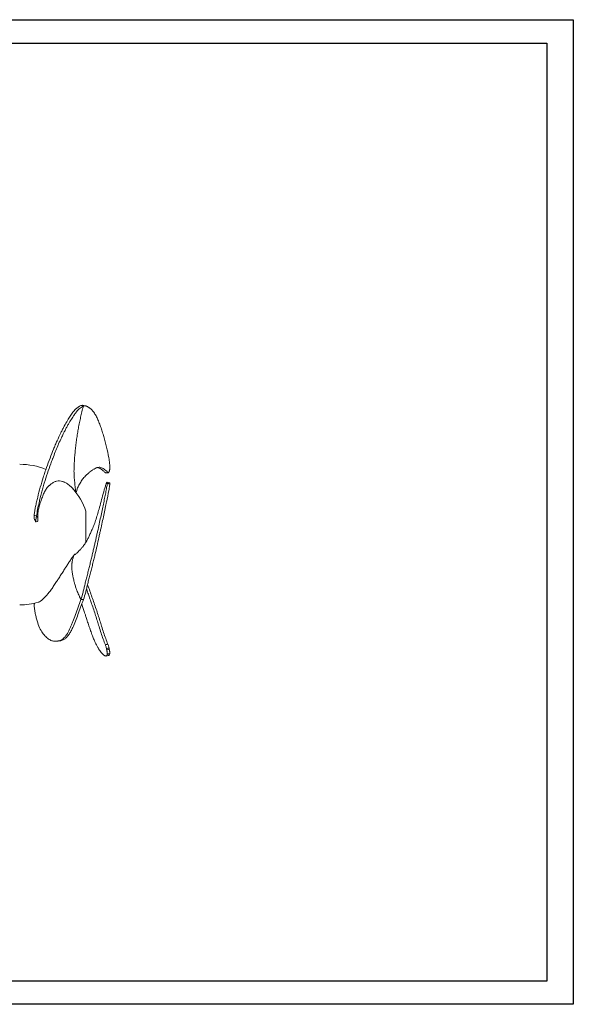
# Model space of a CAD drawing. Header units: millimetres. Extents: x 0 to 420, y 0 to 297.
# Tile 2 of 2: x 253 to 420, y 0 to 297. Entities that reach past the tile are written whole.
import ezdxf

# ---------------------------------------------------------------- set-up
doc = ezdxf.new("R2010")
doc.units = ezdxf.units.MM
doc.layers.add('AM_BOR', color=7, linetype='Continuous')

msp = doc.modelspace()

# ---------------------------------------------------------------- linework, layer by layer
at = {"color": 218, "linetype": 'Continuous', "lineweight": 30}
for p, q in [((7, 289.96), (412, 289.96)), ((412, 289.96), (412, 7)), ((412, 7), (7, 7))]:
    msp.add_line(p, q, dxfattribs=at)
at = {"color": 7, "linetype": 'Continuous', "lineweight": 15}
for p, q in [((278.94, 160.29), (279.7, 160.33)), ((269.98, 154.34), (269.86, 154.5)), ((272.97, 139.42), (272.97, 148.73)), ((257.32, 147.57), (258.03, 147.29)), ((257.76, 145.53), (258.03, 147.29)), ((269.59, 135.74), (269.55, 135.77)), ((279.01, 105.06), (279.78, 105.25))]:
    msp.add_line(p, q, dxfattribs=at)
at = {"color": 8, "linetype": 'Continuous', "lineweight": 15}
msp.add_line((257.32, 120.27), (257.45, 121.01), dxfattribs=at)
at = {"color": 7, "linetype": 'Continuous', "lineweight": 15, "flags": 128}
for points in [[(271.45, 180.61), (271.82, 180.5), (272.19, 180.39)], [(271.45, 122.14), (271.82, 122.11), (272.19, 122.08)]]:
    msp.add_lwpolyline(points, dxfattribs=at)
at = {"color": 7, "linetype": 'Continuous', "lineweight": 15}
for start, end in [(68.0575, 90), (19.37, 40.8865), (270, 285.3103)]:
    msp.add_arc((252.97, 141.69), 21.2, start, end, dxfattribs=at)
for points, knots in [([(271.45, 180.61), (270.84, 180.39), (270.32, 180), (269.55, 179.21), (269.29, 178.91), (268.91, 178.4), (268.78, 178.23), (268.51, 177.86), (268.38, 177.66), (267.97, 177.05), (267.68, 176.6), (267.09, 175.6), (266.77, 175.04), (266.27, 174.12), (266.1, 173.79), (265.75, 173.11), (265.57, 172.75), (265.01, 171.63), (264.63, 170.82), (264.06, 169.57), (263.88, 169.15), (263.52, 168.29), (263.34, 167.86), (262.81, 166.55), (262.47, 165.66), (261.77, 163.82), (261.42, 162.87), (260.9, 161.41), (260.73, 160.93), (260.4, 159.94), (260.24, 159.45), (259.76, 157.96), (259.47, 156.96), (258.9, 154.96), (258.64, 153.96), (258.28, 152.49), (258.16, 152.01), (257.95, 151.06), (257.85, 150.59), (257.66, 149.67), (257.57, 149.22), (257.46, 148.58), (257.42, 148.37), (257.36, 147.96), (257.34, 147.76), (257.32, 147.57)], [0, 0, 0, 0, 0.125, 0.125, 0.1875, 0.1875, 0.21875, 0.21875, 0.25, 0.25, 0.3125, 0.3125, 0.375, 0.375, 0.40625, 0.40625, 0.4375, 0.4375, 0.5, 0.5, 0.53125, 0.53125, 0.5625, 0.5625, 0.625, 0.625, 0.6875, 0.6875, 0.71875, 0.71875, 0.75, 0.75, 0.8125, 0.8125, 0.875, 0.875, 0.90625, 0.90625, 0.9375, 0.9375, 0.96875, 0.96875, 0.984375, 0.984375, 1, 1, 1, 1]), ([(272.19, 180.39), (271.29, 180.03), (270.48, 179.25), (269.56, 178), (268.9, 177.07), (268.14, 175.87), (267.17, 174.1), (266.79, 173.39), (266.44, 172.71), (266.08, 171.99), (265.46, 170.73), (264.98, 169.68), (264.61, 168.84), (264.01, 167.43), (263.42, 165.92), (262.73, 164.08), (262.17, 162.61), (261.65, 161.16), (260.99, 159.2), (260.52, 157.72), (260.09, 156.23), (259.81, 155.24), (259.54, 154.24), (259.16, 152.77), (258.59, 150.35), (258.23, 148.53), (258.03, 147.29)], [0, 0, 0, 0, 0.1875, 0.208309, 0.21875, 0.34375, 0.375, 0.40625, 0.412831, 0.4375, 0.46875, 0.515625, 0.51814, 0.53125, 0.620049, 0.625, 0.65625, 0.71875, 0.719215, 0.78125, 0.8125, 0.812555, 0.84375, 0.875, 0.906271, 1, 1, 1, 1]), ([(269.86, 154.5), (269.84, 154.79), (269.78, 155.36), (269.69, 156.21), (269.6, 157.05), (269.52, 157.89), (269.44, 158.73), (269.38, 159.57), (269.35, 160.41), (269.35, 161.25), (269.37, 162.09), (269.41, 162.94), (269.46, 163.78), (269.51, 164.62), (269.58, 165.46), (269.66, 166.3), (269.75, 167.14), (269.84, 167.98), (269.94, 168.81), (270.04, 169.65), (270.15, 170.49), (270.26, 171.32), (270.39, 172.15), (270.53, 172.98), (270.68, 173.81), (270.84, 174.64), (271.01, 175.47), (271.18, 176.29), (271.36, 177.12), (271.55, 177.94), (271.75, 178.76), (271.96, 179.58), (272.11, 180.12), (272.19, 180.39)], [0, 0, 0, 0, 0.0325177, 0.0637677, 0.0950177, 0.1262677, 0.1575177, 0.1887677, 0.2200177, 0.2512677, 0.2825177, 0.3137677, 0.3450177, 0.3762677, 0.4075177, 0.4387677, 0.4700177, 0.5012677, 0.5325177, 0.5637677, 0.5950177, 0.6262677, 0.6575177, 0.6887677, 0.7200177, 0.7512677, 0.7825177, 0.8137677, 0.8450177, 0.8762677, 0.9075177, 0.9387677, 0.9700177, 0.9700177, 0.9700177, 0.9700177]), ([(271.45, 180.61), (271.61, 180.65), (271.85, 180.72), (272.04, 180.66), (272.1, 180.64)], [0, 0, 0, 0, 0.668333, 1, 1, 1, 1]), ([(272.92, 180.47), (272.78, 180.5), (272.51, 180.56), (272.24, 180.63), (272.11, 180.66)], [0, 0, 0, 0, 0.500053, 1, 1, 1, 1]), ([(272.19, 180.39), (272.45, 180.49), (272.67, 180.51), (272.98, 180.46), (273.08, 180.43), (273.23, 180.37), (273.28, 180.34), (273.39, 180.29), (273.44, 180.26), (273.61, 180.17), (273.73, 180.1), (273.92, 179.98), (273.98, 179.94), (274.11, 179.84), (274.17, 179.79), (274.36, 179.64), (274.49, 179.53), (274.74, 179.29), (274.86, 179.16), (275.1, 178.88), (275.22, 178.73), (275.45, 178.41), (275.57, 178.23), (275.89, 177.7), (276.1, 177.32), (276.49, 176.51), (276.68, 176.09), (276.95, 175.41), (277.04, 175.18), (277.22, 174.72), (277.31, 174.48), (277.56, 173.76), (277.72, 173.27), (278.03, 172.26), (278.18, 171.75), (278.47, 170.71), (278.62, 170.19), (278.82, 169.4), (278.89, 169.13), (279.02, 168.6), (279.09, 168.34), (279.42, 167.03), (279.66, 166.01), (279.89, 164.6), (279.94, 164.31), (280.02, 163.73), (280.05, 163.44), (280.11, 162.86), (280.14, 162.58), (280.16, 162.3)], [0, 0, 0, 0, 0.0625, 0.0625, 0.09375, 0.09375, 0.109375, 0.109375, 0.125, 0.125, 0.15625, 0.15625, 0.171875, 0.171875, 0.1875, 0.1875, 0.21875, 0.21875, 0.25, 0.25, 0.28125, 0.28125, 0.3125, 0.3125, 0.375, 0.375, 0.4375, 0.4375, 0.46875, 0.46875, 0.5, 0.5, 0.5625, 0.5625, 0.625, 0.625, 0.6875, 0.6875, 0.71875, 0.71875, 0.75, 0.75, 0.875, 0.875, 0.90625, 0.90625, 0.9375, 0.9375, 0.9662483, 0.9662483, 0.9662483, 0.9662483]), ([(279.57, 160.39), (279.54, 160.43), (279.51, 160.46), (279.39, 160.59), (279.3, 160.68), (279.03, 160.95), (278.86, 161.11), (278.35, 161.53), (278.02, 161.74), (277.35, 161.99), (277.01, 162.03), (276.54, 161.95), (276.44, 161.93), (276.25, 161.87), (276.14, 161.83), (275.83, 161.7), (275.62, 161.59), (275.3, 161.41), (275.19, 161.34), (274.98, 161.2), (274.88, 161.13), (274.57, 160.91), (274.37, 160.75), (274.05, 160.48), (273.94, 160.39), (273.7, 160.18), (273.57, 160.07), (273.16, 159.72), (272.87, 159.46), (272.43, 158.99), (272.28, 158.83), (272, 158.47), (271.87, 158.29), (271.48, 157.7), (271.24, 157.3), (270.97, 156.85), (270.92, 156.76), (270.82, 156.59), (270.77, 156.5), (270.62, 156.24), (270.53, 156.05), (270.35, 155.6), (270.26, 155.33), (270.13, 154.78), (270.08, 154.55), (270.03, 154.28)], [0.0125389, 0.0125389, 0.0125389, 0.0125389, 0.0227239, 0.0227239, 0.0539739, 0.0539739, 0.1164739, 0.1164739, 0.2414739, 0.2414739, 0.3664739, 0.3664739, 0.3977239, 0.3977239, 0.4289739, 0.4289739, 0.4914739, 0.4914739, 0.5227239, 0.5227239, 0.5539739, 0.5539739, 0.6164739, 0.6164739, 0.6477239, 0.6477239, 0.6789739, 0.6789739, 0.7414739, 0.7414739, 0.7727239, 0.7727239, 0.8039739, 0.8039739, 0.8664739, 0.8664739, 0.8820989, 0.8820989, 0.8977239, 0.8977239, 0.9289739, 0.9289739, 0.9602239, 0.9602239, 0.978935, 0.978935, 0.978935, 0.978935]), ([(278.83, 160.34), (278.6, 160.55), (278.15, 160.98), (277.53, 161.48), (276.95, 161.77), (276.57, 161.9), (276.37, 161.88), (276.35, 161.88)], [0, 0, 0, 0, 0.258392, 0.515915, 0.772181, 0.978027, 1, 1, 1, 1]), ([(278.83, 160.34), (278.84, 160.34), (278.98, 160.35), (279.19, 160.36), (279.42, 160.38), (279.54, 160.39), (279.57, 160.39)], [0, 0, 0, 0, 0.04643, 0.54816, 0.865834, 1, 1, 1, 1]), ([(279.57, 160.39), (279.6, 160.36), (279.63, 160.34), (279.69, 160.33), (279.72, 160.33), (279.78, 160.36), (279.81, 160.39), (279.85, 160.44), (279.87, 160.46), (279.89, 160.51), (279.9, 160.54), (279.91, 160.57)], [0, 0, 0, 0, 0.25, 0.25, 0.5, 0.5, 0.75, 0.75, 0.875, 0.875, 1, 1, 1, 1]), ([(279.99, 160.79), (279.99, 160.78), (279.98, 160.78), (279.97, 160.75), (279.96, 160.72), (279.94, 160.66), (279.93, 160.62), (279.92, 160.58), (279.91, 160.57), (279.91, 160.57)], [0.3667389, 0.3667389, 0.3667389, 0.3667389, 0.3796943, 0.3796943, 0.4421943, 0.4421943, 0.5046943, 0.5046943, 0.5129555, 0.5129555, 0.5129555, 0.5129555]), ([(279.99, 160.79), (280.02, 160.87), (280.04, 160.96), (280.08, 161.13), (280.1, 161.19), (280.12, 161.31), (280.13, 161.38), (280.15, 161.51), (280.15, 161.58), (280.16, 161.72), (280.17, 161.79), (280.17, 161.93), (280.17, 162.01), (280.17, 162.15), (280.16, 162.23), (280.16, 162.3)], [0, 0, 0, 0, 0.25, 0.25, 0.375, 0.375, 0.5, 0.5, 0.625, 0.625, 0.75, 0.75, 0.875, 0.875, 1, 1, 1, 1]), ([(258.46, 146.83), (258.45, 146.98), (258.45, 147.13), (258.44, 147.42), (258.45, 147.56), (258.46, 147.99), (258.48, 148.27), (258.55, 148.83), (258.6, 149.1), (258.68, 149.5), (258.72, 149.64), (258.78, 149.9), (258.81, 150.03), (258.99, 150.67), (259.15, 151.16), (259.48, 152.11), (259.65, 152.57), (259.9, 153.23), (259.99, 153.45), (260.16, 153.87), (260.24, 154.08), (260.42, 154.48), (260.52, 154.67), (260.71, 155.04), (260.81, 155.21), (261.14, 155.71), (261.39, 156), (261.72, 156.33), (261.78, 156.39), (261.92, 156.51), (261.98, 156.57), (262.18, 156.75), (262.32, 156.85), (262.72, 157.16), (262.98, 157.34), (263.39, 157.55), (263.52, 157.61), (263.81, 157.72), (263.95, 157.76), (264.39, 157.86), (264.68, 157.89), (265.28, 157.86), (265.59, 157.81), (265.98, 157.69), (266.06, 157.67), (266.22, 157.61), (266.3, 157.58), (266.54, 157.47), (266.7, 157.39), (267.19, 157.12), (267.52, 156.9), (267.94, 156.56), (268.02, 156.49), (268.19, 156.34), (268.27, 156.27), (268.52, 156.03), (268.69, 155.86), (269.19, 155.33), (269.53, 154.94), (269.86, 154.5)], [0, 0, 0, 0, 0.015625, 0.015625, 0.03125, 0.03125, 0.0625, 0.0625, 0.09375, 0.09375, 0.109375, 0.109375, 0.125, 0.125, 0.1875, 0.1875, 0.25, 0.25, 0.28125, 0.28125, 0.3125, 0.3125, 0.34375, 0.34375, 0.375, 0.375, 0.4375, 0.4375, 0.453125, 0.453125, 0.46875, 0.46875, 0.5, 0.5, 0.5625, 0.5625, 0.59375, 0.59375, 0.625, 0.625, 0.6875, 0.6875, 0.75, 0.75, 0.765625, 0.765625, 0.78125, 0.78125, 0.8125, 0.8125, 0.875, 0.875, 0.890625, 0.890625, 0.90625, 0.90625, 0.9375, 0.9375, 1, 1, 1, 1]), ([(278.94, 160.31), (278.93, 160.3), (278.89, 160.28), (278.85, 160.32), (278.83, 160.34)], [0, 0, 0, 0, 0.3412287, 1, 1, 1, 1]), ([(279.16, 157.24), (279.17, 157.26), (279.18, 157.28), (279.19, 157.32), (279.2, 157.33), (279.22, 157.37), (279.22, 157.38), (279.23, 157.4), (279.24, 157.42), (279.25, 157.43)], [0, 0, 0, 0, 0.25, 0.25, 0.5, 0.5, 0.75, 0.75, 1, 1, 1, 1]), ([(279.4, 157.15), (279.41, 157.24), (279.41, 157.32), (279.41, 157.42), (279.41, 157.44), (279.4, 157.49), (279.4, 157.5), (279.38, 157.53), (279.37, 157.54), (279.35, 157.54), (279.34, 157.54), (279.31, 157.53), (279.3, 157.51), (279.27, 157.48), (279.26, 157.46), (279.25, 157.43)], [0, 0, 0, 0, 0.25, 0.25, 0.375, 0.375, 0.5, 0.5, 0.625, 0.625, 0.75, 0.75, 0.875, 0.875, 1, 1, 1, 1]), ([(280.12, 157.31), (280.1, 157.32), (279.84, 157.4), (279.59, 157.47), (279.36, 157.54)], [0, 0, 0, 0, 0.098819, 1, 1, 1, 1]), ([(278.83, 156.33), (278.6, 155.54), (278.15, 153.97), (277.53, 151.64), (276.95, 149.52), (276.41, 147.63), (275.89, 145.95), (275.31, 144.37), (274.71, 142.98), (274.17, 141.77), (273.7, 140.73), (273.21, 139.76), (272.6, 138.81), (271.94, 137.94), (271.33, 137.24), (270.83, 136.74), (270.41, 136.34), (270.05, 135.94), (269.82, 135.74), (269.67, 135.69), (269.61, 135.73), (269.59, 135.74)], [0, 0, 0, 0, 0.083513, 0.166745, 0.24957, 0.3161, 0.382377, 0.448869, 0.515803, 0.568479, 0.619271, 0.669418, 0.72173, 0.777246, 0.824323, 0.87062, 0.91434, 0.944097, 0.971838, 0.986443, 1, 1, 1, 1]), ([(271.45, 122.14), (271.69, 122.81), (271.9, 123.54), (272.19, 124.71), (272.29, 125.11), (272.43, 125.73), (272.48, 125.94), (272.58, 126.37), (272.63, 126.58), (272.74, 127.02), (272.8, 127.25), (272.91, 127.7), (272.97, 127.94), (273.08, 128.4), (273.14, 128.64), (273.27, 129.11), (273.33, 129.35), (273.45, 129.83), (273.51, 130.07), (273.63, 130.55), (273.7, 130.78), (273.81, 131.25), (273.87, 131.49), (273.99, 131.96), (274.05, 132.2), (274.17, 132.67), (274.22, 132.91), (274.34, 133.39), (274.4, 133.63), (274.51, 134.11), (274.57, 134.34), (274.68, 134.81), (274.73, 135.05), (274.84, 135.51), (274.89, 135.74), (275, 136.19), (275.05, 136.41), (275.2, 137.06), (275.3, 137.49), (275.5, 138.32), (275.59, 138.73), (275.78, 139.54), (275.87, 139.94), (276.05, 140.73), (276.13, 141.13), (276.31, 141.9), (276.39, 142.29), (276.64, 143.42), (276.8, 144.16), (277.11, 145.59), (277.26, 146.29), (277.55, 147.65), (277.69, 148.31), (277.96, 149.6), (278.09, 150.23), (278.29, 151.16), (278.35, 151.46), (278.47, 152.06), (278.53, 152.36), (278.71, 153.23), (278.82, 153.79), (278.98, 154.59), (279.03, 154.85), (279.12, 155.35), (279.16, 155.6), (279.24, 156.08), (279.28, 156.31), (279.34, 156.74), (279.37, 156.95), (279.4, 157.15)], [0, 0, 0, 0, 0.0625, 0.0625, 0.09375, 0.09375, 0.109375, 0.109375, 0.125, 0.125, 0.140625, 0.140625, 0.15625, 0.15625, 0.171875, 0.171875, 0.1875, 0.1875, 0.203125, 0.203125, 0.21875, 0.21875, 0.234375, 0.234375, 0.25, 0.25, 0.265625, 0.265625, 0.28125, 0.28125, 0.296875, 0.296875, 0.3125, 0.3125, 0.328125, 0.328125, 0.34375, 0.34375, 0.375, 0.375, 0.40625, 0.40625, 0.4375, 0.4375, 0.46875, 0.46875, 0.5, 0.5, 0.5625, 0.5625, 0.625, 0.625, 0.6875, 0.6875, 0.75, 0.75, 0.78125, 0.78125, 0.8125, 0.8125, 0.875, 0.875, 0.90625, 0.90625, 0.9375, 0.9375, 0.96875, 0.96875, 1, 1, 1, 1]), ([(272.19, 122.08), (272.45, 122.78), (272.67, 123.53), (272.98, 124.74), (273.08, 125.16), (273.23, 125.8), (273.28, 126.01), (273.39, 126.45), (273.44, 126.68), (273.61, 127.36), (273.73, 127.83), (273.92, 128.56), (273.98, 128.8), (274.11, 129.29), (274.17, 129.54), (274.36, 130.28), (274.49, 130.76), (274.74, 131.74), (274.86, 132.23), (275.1, 133.21), (275.22, 133.71), (275.45, 134.69), (275.57, 135.16), (275.89, 136.56), (276.1, 137.44), (276.49, 139.14), (276.68, 139.97), (276.95, 141.18), (277.04, 141.58), (277.22, 142.37), (277.31, 142.77), (277.56, 143.92), (277.72, 144.67), (278.03, 146.13), (278.18, 146.84), (278.47, 148.21), (278.62, 148.89), (278.82, 149.87), (278.89, 150.19), (279.02, 150.84), (279.09, 151.15), (279.42, 152.72), (279.66, 153.88), (279.89, 155.2), (279.94, 155.45), (280.02, 155.94), (280.05, 156.17), (280.11, 156.59), (280.14, 156.78), (280.16, 156.97)], [0, 0, 0, 0, 0.0625, 0.0625, 0.09375, 0.09375, 0.109375, 0.109375, 0.125, 0.125, 0.15625, 0.15625, 0.171875, 0.171875, 0.1875, 0.1875, 0.21875, 0.21875, 0.25, 0.25, 0.28125, 0.28125, 0.3125, 0.3125, 0.375, 0.375, 0.4375, 0.4375, 0.46875, 0.46875, 0.5, 0.5, 0.5625, 0.5625, 0.625, 0.625, 0.6875, 0.6875, 0.71875, 0.71875, 0.75, 0.75, 0.875, 0.875, 0.90625, 0.90625, 0.9375, 0.9375, 0.9662483, 0.9662483, 0.9662483, 0.9662483]), ([(279.16, 157.24), (279.12, 157.15), (279.05, 156.98), (278.92, 156.64), (278.85, 156.41), (278.83, 156.33)], [0, 0, 0, 0, 0.398667, 0.797324, 1, 1, 1, 1]), ([(280.16, 156.97), (280.12, 156.98), (280.08, 156.98), (280.05, 156.99), (279.95, 157.02), (279.85, 157.04), (279.75, 157.07), (279.72, 157.07), (279.7, 157.08), (279.67, 157.08), (279.58, 157.11), (279.49, 157.13), (279.4, 157.15)], [0, 0, 0, 0, 0.000592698, 0.000592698, 0.000592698, 0.002164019, 0.002164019, 0.002164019, 0.002556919, 0.002556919, 0.002556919, 0.004014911, 0.004014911, 0.004014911, 0.004014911]), ([(280.12, 157.29), (280.13, 157.29), (280.17, 157.29), (280.18, 157.16), (280.16, 157.01), (280.16, 156.97)], [0, 0, 0, 0, 0.255287, 0.758364, 1, 1, 1, 1]), ([(257.33, 146.45), (257.31, 146.54), (257.3, 146.63), (257.29, 146.81), (257.28, 146.9), (257.29, 147.09), (257.29, 147.19), (257.3, 147.33), (257.3, 147.38), (257.31, 147.47), (257.32, 147.52), (257.32, 147.57)], [0, 0, 0, 0, 0.25, 0.25, 0.5, 0.5, 0.75, 0.75, 0.875, 0.875, 1, 1, 1, 1]), ([(257.33, 146.45), (257.41, 146.34), (257.54, 146.14), (257.69, 145.83), (257.73, 145.63), (257.76, 145.53)], [0, 0, 0, 0, 0.393622, 0.6927, 1, 1, 1, 1]), ([(257.76, 145.53), (257.83, 145.55), (257.91, 145.56), (258.06, 145.58), (258.13, 145.59), (258.24, 145.62), (258.28, 145.63), (258.33, 145.65), (258.35, 145.66), (258.38, 145.68), (258.39, 145.69), (258.43, 145.73), (258.45, 145.77), (258.47, 145.84), (258.47, 145.88), (258.48, 145.99), (258.48, 146.07), (258.49, 146.22), (258.48, 146.3), (258.48, 146.53), (258.47, 146.68), (258.46, 146.83)], [0, 0, 0, 0, 0.125, 0.125, 0.25, 0.25, 0.3125, 0.3125, 0.34375, 0.34375, 0.375, 0.375, 0.4375, 0.4375, 0.5, 0.5, 0.625, 0.625, 0.75, 0.75, 1, 1, 1, 1]), ([(258.03, 147.29), (258.08, 147.24), (258.15, 147.15), (258.26, 147.03), (258.36, 146.93), (258.43, 146.87), (258.46, 146.83)], [0, 0, 0, 0, 0.34001, 0.559996, 0.779987, 1, 1, 1, 1]), ([(258.54, 121.26), (258.58, 121.26), (258.79, 121.29), (259.23, 121.56), (259.81, 122.05), (260.48, 122.72), (261.21, 123.49), (261.97, 124.4), (262.72, 125.43), (263.51, 126.57), (264.28, 127.75), (265.04, 128.93), (265.76, 130.09), (266.47, 131.2), (267.14, 132.25), (267.78, 133.22), (268.47, 134.26), (268.96, 134.93), (269.23, 135.3)], [0, 0, 0, 0, 0.0175234, 0.1049727, 0.1921042, 0.263035, 0.334352, 0.4055361, 0.4761891, 0.5470284, 0.6176185, 0.6768221, 0.7361733, 0.795311, 0.84356, 0.891935, 0.9401399, 1, 1, 1, 1]), ([(271.45, 122.14), (271.42, 122.18), (271.38, 122.26), (271.31, 122.39), (271.24, 122.53), (271.16, 122.68), (271.08, 122.85), (270.95, 123.13), (270.74, 123.58), (270.48, 124.2), (270.16, 124.99), (269.83, 125.91), (269.6, 126.66), (269.46, 127.19), (269.39, 127.45), (269.32, 127.74), (269.24, 128.11), (269.14, 128.55), (269.02, 129.1), (268.92, 129.65), (268.83, 130.22), (268.77, 130.75), (268.72, 131.21), (268.69, 131.6), (268.68, 131.94), (268.68, 132.21), (268.68, 132.41), (268.69, 132.59), (268.7, 132.75), (268.72, 132.92), (268.74, 133.07), (268.76, 133.2), (268.78, 133.33), (268.82, 133.57), (268.9, 133.92), (269, 134.37), (269.11, 134.81), (269.18, 135.12), (269.22, 135.28), (269.23, 135.3)], [0, 0, 0, 0, 0.009392, 0.019455, 0.030192, 0.041607, 0.053705, 0.069832, 0.106862, 0.159916, 0.212801, 0.289842, 0.37212, 0.3849, 0.41195, 0.430963, 0.451505, 0.497783, 0.530762, 0.578017, 0.622028, 0.661807, 0.696634, 0.726407, 0.751513, 0.771755, 0.786954, 0.796964, 0.810499, 0.824095, 0.834225, 0.844381, 0.852986, 0.864526, 0.897672, 0.930856, 0.964698, 0.996082, 1, 1, 1, 1]), ([(269.55, 135.77), (269.5, 135.69), (269.45, 135.61), (269.34, 135.45), (269.28, 135.37), (269.23, 135.3)], [0, 0, 0, 0, 0.5, 0.5, 1, 1, 1, 1]), ([(278.83, 108.41), (278.6, 108.99), (278.15, 110.13), (277.53, 111.96), (276.95, 113.77), (276.41, 115.55), (275.89, 117.25), (275.31, 119.01), (274.71, 120.69), (274.17, 122.25), (273.69, 123.69), (273.36, 124.72), (273.14, 125.25), (273.12, 125.31)], [0, 0, 0, 0, 0.123431, 0.246447, 0.368862, 0.467192, 0.565148, 0.663422, 0.762351, 0.840206, 0.915275, 0.989392, 1, 1, 1, 1]), ([(279.57, 108.65), (279.35, 109.2), (278.91, 110.31), (278.29, 112.12), (277.72, 113.91), (277.18, 115.69), (276.64, 117.41), (276.05, 119.2), (275.41, 121.01), (274.78, 122.83), (274.16, 124.65), (273.69, 125.88), (273.42, 126.52), (273.41, 126.53)], [0, 0, 0, 0, 0.114937, 0.229999, 0.344924, 0.438894, 0.533026, 0.627859, 0.722695, 0.814869, 0.904429, 0.997276, 1, 1, 1, 1]), ([(271.45, 122.14), (270.84, 120.53), (270.32, 118.99), (269.55, 116.84), (269.29, 116.15), (268.91, 115.15), (268.78, 114.83), (268.51, 114.19), (268.38, 113.87), (267.97, 112.97), (267.68, 112.4), (267.09, 111.4), (266.77, 110.96), (266.27, 110.43), (266.1, 110.28), (265.75, 110.02), (265.57, 109.91), (265.01, 109.67), (264.63, 109.6), (264.06, 109.55), (263.88, 109.54), (263.52, 109.54), (263.34, 109.55), (262.81, 109.62), (262.47, 109.72), (261.77, 110.09), (261.42, 110.36), (260.9, 110.83), (260.73, 111), (260.4, 111.36), (260.24, 111.55), (259.76, 112.15), (259.47, 112.6), (258.9, 113.71), (258.64, 114.37), (258.28, 115.47), (258.16, 115.85), (257.95, 116.66), (257.85, 117.08), (257.66, 117.94), (257.57, 118.39), (257.46, 119.08), (257.42, 119.31), (257.36, 119.78), (257.34, 120.03), (257.32, 120.27)], [0, 0, 0, 0, 0.125, 0.125, 0.1875, 0.1875, 0.21875, 0.21875, 0.25, 0.25, 0.3125, 0.3125, 0.375, 0.375, 0.40625, 0.40625, 0.4375, 0.4375, 0.5, 0.5, 0.53125, 0.53125, 0.5625, 0.5625, 0.625, 0.625, 0.6875, 0.6875, 0.71875, 0.71875, 0.75, 0.75, 0.8125, 0.8125, 0.875, 0.875, 0.90625, 0.90625, 0.9375, 0.9375, 0.96875, 0.96875, 0.984375, 0.984375, 1, 1, 1, 1]), ([(272.19, 122.08), (271.9, 121.3), (271.32, 119.73), (270.55, 117.55), (269.78, 115.5), (269.08, 113.82), (268.42, 112.5), (267.82, 111.51), (267.17, 110.7), (266.48, 110.1), (265.74, 109.77), (265.21, 109.64), (264.94, 109.63), (264.92, 109.63)], [0, 0, 0, 0, 0.122856, 0.246282, 0.370576, 0.495781, 0.579229, 0.662144, 0.744403, 0.826276, 0.908392, 0.990993, 1, 1, 1, 1]), ([(257.29, 120.97), (257.29, 120.93), (257.29, 120.69), (257.3, 120.46), (257.32, 120.27)], [0, 0, 0, 0, 0.1861064, 1, 1, 1, 1]), ([(271.69, 120.73), (271.7, 120.72), (271.78, 120.48), (271.93, 120.02), (272.15, 119.38), (272.36, 118.76), (272.59, 118.05), (272.89, 117.14), (273.1, 116.47), (273.22, 116.1)], [0, 0, 0, 0, 0.005661, 0.156637, 0.291071, 0.409651, 0.56184, 0.758042, 1, 1, 1, 1]), ([(273.22, 116.1), (273.39, 115.58), (273.72, 114.54), (274.24, 113.01), (274.76, 111.55), (275.27, 110.23), (275.75, 109.15), (276.2, 108.24), (276.65, 107.41), (277.11, 106.7), (277.56, 106.11), (277.99, 105.67), (278.35, 105.36), (278.64, 105.15), (278.88, 105.05), (279.09, 105.06), (279.27, 105.2), (279.35, 105.45), (279.4, 105.58)], [0, 0, 0, 0, 0.069936, 0.138397, 0.219334, 0.293844, 0.362914, 0.429045, 0.493026, 0.569778, 0.643429, 0.714455, 0.783091, 0.827188, 0.869982, 0.911927, 0.956183, 1, 1, 1, 1]), ([(264.28, 109.57), (264.39, 109.58), (264.6, 109.6), (264.81, 109.62), (264.91, 109.63)], [0, 0, 0, 0, 0.500115, 1, 1, 1, 1]), ([(278.83, 108.41), (278.84, 108.41), (278.98, 108.46), (279.19, 108.53), (279.42, 108.61), (279.54, 108.64), (279.57, 108.65)], [0, 0, 0, 0, 0.046429, 0.54816, 0.865835, 1, 1, 1, 1]), ([(279.16, 107.29), (279.12, 107.46), (279.05, 107.79), (278.92, 108.17), (278.85, 108.35), (278.83, 108.41)], [0, 0, 0, 0, 0.398666, 0.797325, 1, 1, 1, 1]), ([(279.91, 107.52), (279.79, 107.49), (279.66, 107.45), (279.41, 107.37), (279.28, 107.33), (279.16, 107.29)], [0, 0, 0, 0, 0.5, 0.5, 1, 1, 1, 1]), ([(279.16, 107.29), (279.17, 107.24), (279.18, 107.19), (279.19, 107.1), (279.2, 107.06), (279.22, 106.98), (279.22, 106.95), (279.23, 106.88), (279.24, 106.85), (279.25, 106.82)], [0, 0, 0, 0, 0.25, 0.25, 0.5, 0.5, 0.75, 0.75, 1, 1, 1, 1]), ([(279.25, 106.82), (279.37, 106.87), (279.5, 106.92), (279.74, 107.03), (279.86, 107.08), (279.99, 107.13)], [0, 0, 0, 0, 0.5, 0.5, 1, 1, 1, 1]), ([(279.57, 108.65), (279.62, 108.53), (279.71, 108.29), (279.84, 107.88), (279.89, 107.62), (279.91, 107.52)], [0, 0, 0, 0, 0.3871516, 0.7742978, 1, 1, 1, 1]), ([(279.99, 107.13), (279.99, 107.14), (279.98, 107.15), (279.97, 107.2), (279.96, 107.25), (279.94, 107.37), (279.93, 107.43), (279.92, 107.5), (279.91, 107.51), (279.91, 107.52)], [0.3667389, 0.3667389, 0.3667389, 0.3667389, 0.3796943, 0.3796943, 0.4421943, 0.4421943, 0.5046943, 0.5046943, 0.5129555, 0.5129555, 0.5129555, 0.5129555]), ([(279.99, 107.13), (280.02, 106.98), (280.04, 106.85), (280.08, 106.64), (280.1, 106.58), (280.12, 106.45), (280.13, 106.39), (280.15, 106.28), (280.15, 106.22), (280.16, 106.12), (280.17, 106.07), (280.17, 105.98), (280.17, 105.94), (280.17, 105.87), (280.16, 105.84), (280.16, 105.82)], [0, 0, 0, 0, 0.25, 0.25, 0.375, 0.375, 0.5, 0.5, 0.625, 0.625, 0.75, 0.75, 0.875, 0.875, 1, 1, 1, 1]), ([(279.4, 105.58), (279.41, 105.63), (279.41, 105.69), (279.41, 105.81), (279.41, 105.86), (279.4, 105.95), (279.4, 106), (279.38, 106.11), (279.37, 106.17), (279.35, 106.29), (279.34, 106.35), (279.31, 106.48), (279.3, 106.55), (279.27, 106.68), (279.26, 106.75), (279.25, 106.82)], [0, 0, 0, 0, 0.25, 0.25, 0.375, 0.375, 0.5, 0.5, 0.625, 0.625, 0.75, 0.75, 0.875, 0.875, 1, 1, 1, 1]), ([(280.16, 105.82), (280.12, 105.8), (280.08, 105.79), (280.05, 105.78), (279.95, 105.75), (279.85, 105.72), (279.75, 105.69), (279.72, 105.68), (279.7, 105.67), (279.67, 105.67), (279.58, 105.64), (279.49, 105.61), (279.4, 105.58)], [0, 0, 0, 0, 0.000592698, 0.000592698, 0.000592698, 0.002164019, 0.002164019, 0.002164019, 0.002556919, 0.002556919, 0.002556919, 0.004014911, 0.004014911, 0.004014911, 0.004014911]), ([(279.77, 105.26), (279.8, 105.26), (279.87, 105.26), (279.98, 105.35), (280.09, 105.52), (280.14, 105.72), (280.16, 105.82)], [0, 0, 0, 0, 0.139011, 0.436501, 0.730119, 1, 1, 1, 1])]:
    msp.add_open_spline(points, degree=3, knots=knots, dxfattribs=at)
msp.add_open_spline([(269.55, 135.77), (269.56, 135.76), (269.56, 135.76), (269.57, 135.75)], degree=3, dxfattribs=at)
at = {"layer": 'AM_BOR', "color": 7}
for p, q in [((0, 297), (420, 297)), ((420, 297), (420, 0)), ((420, 0), (0, 0))]:
    msp.add_line(p, q, dxfattribs=at)

doc.saveas('drawing.dxf')
